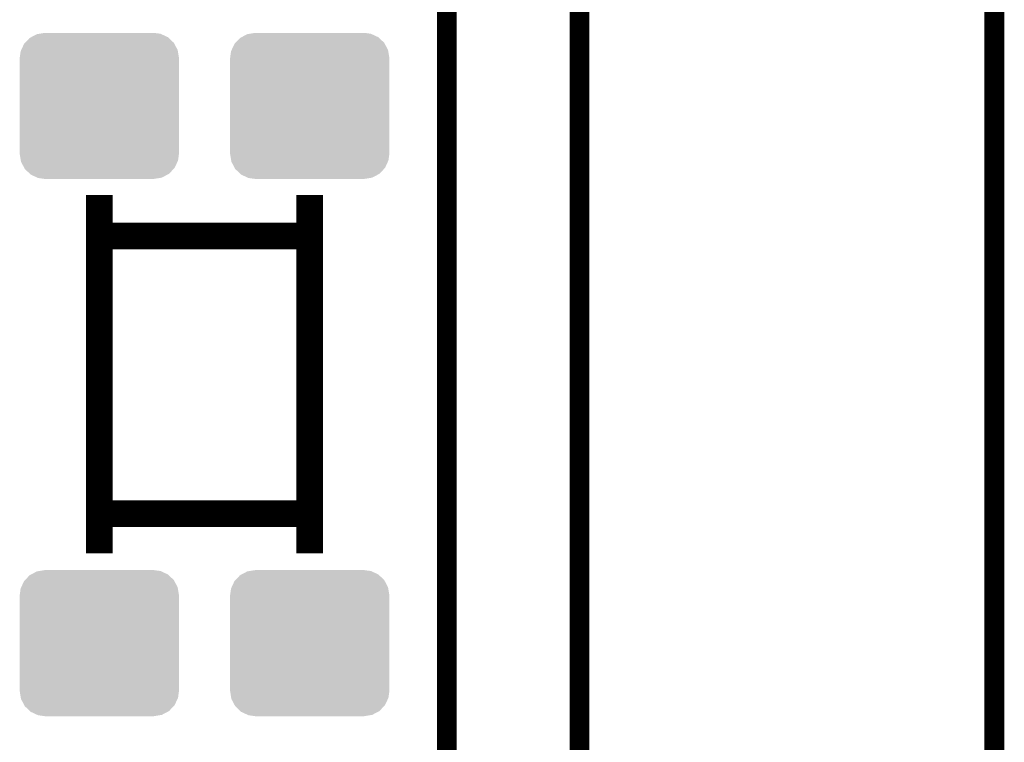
# Model space of a CAD drawing. Extents: x -1.3 to 24.2, y -3.9 to 39.2.
# Tile 26 of 30: x 16.7 to 24.2, y 29.1 to 34.7. Entities that reach past the tile are written whole.
import ezdxf

# ---------------------------------------------------------------- set-up
doc = ezdxf.new("R2010")
doc.units = 0
doc.layers.get('0').update_dxf_attribs({"linetype": 'CONTINUOUS'})
for name, color, linetype in [('WRLS_2_4GHZ_CLICK_V100_GKO', 14, 'CONTINUOUS'), ('WRLS_2_4GHZ_CLICK_V100_GTO', 12, 'CONTINUOUS'), ('WRLS_2_4GHZ_CLICK_V100_GTS', 13, 'CONTINUOUS')]:
    doc.layers.add(name, color=color, linetype=linetype)

# ---------------------------------------------------------------- blocks, each defined once
blk = doc.blocks.new('CUSTOM_95')
for points in [[(-0.52201, 0.525474), (-0.478162, 0.548706), (0.524982, 0.525474), (0.474852, 0.548706)], [(-0.478162, 0.548706), (-0.459756, 0.551722), (0.474852, 0.548706), (0.468344, 0.551722)], [(-0.459756, 0.551722), (-0.41656, 0.5588), (0.468344, 0.551722), (0.41656, 0.5588)], [(-0.597974, 0.427362), (-0.576274, 0.474182), (0.599506, 0.427362), (0.5747, 0.474182)], [(-0.576274, 0.474182), (-0.568366, 0.482522), (0.5747, 0.474182), (0.57028, 0.482522)], [(-0.568366, 0.482522), (-0.533322, 0.51948), (0.57028, 0.482522), (0.531304, 0.51948)], [(-0.533322, 0.51948), (-0.52201, 0.525474), (0.531304, 0.51948), (0.524982, 0.525474)], [(-0.6096, 0.36576), (-0.602522, 0.417544), (0.6096, 0.36576), (0.601116, 0.417544)], [(-0.602522, 0.417544), (-0.597974, 0.427362), (0.601116, 0.417544), (0.599506, 0.427362)], [(-0.6096, -0.36576), (-0.6096, 0.36576), (0.6096, -0.36576), (0.6096, 0.36576)], [(-0.601114, -0.417544), (-0.6096, -0.36576), (0.602522, -0.417544), (0.6096, -0.36576)], [(-0.599506, -0.427362), (-0.601114, -0.417544), (0.597972, -0.427362), (0.602522, -0.417544)], [(-0.574698, -0.474182), (-0.599506, -0.427362), (0.576274, -0.474182), (0.597972, -0.427362)], [(-0.57028, -0.482522), (-0.574698, -0.474182), (0.568364, -0.482522), (0.576274, -0.474182)], [(-0.531302, -0.51948), (-0.57028, -0.482522), (0.533322, -0.51948), (0.568364, -0.482522)], [(-0.524982, -0.525474), (-0.531302, -0.51948), (0.522008, -0.525474), (0.533322, -0.51948)], [(-0.47485, -0.548706), (-0.524982, -0.525474), (0.478162, -0.548706), (0.522008, -0.525474)], [(-0.468344, -0.551722), (-0.47485, -0.548706), (0.459754, -0.551722), (0.478162, -0.548706)], [(-0.41656, -0.5588), (-0.468344, -0.551722), (0.41656, -0.5588), (0.459754, -0.551722)]]:
    blk.add_solid(points)

msp = doc.modelspace()

# ---------------------------------------------------------------- linework, layer by layer
at = {"layer": 'WRLS_2_4GHZ_CLICK_V100_GKO', "const_width": 0.1524}
for points in [[(20.955, 24.80056), (20.955, 39.116), (21.844, 39.116)], [(19.939, 26.924), (19.939, 37.973)], [(24.13, -1.27), (24.13, 36.83)]]:
    msp.add_lwpolyline(points, dxfattribs=at)
at = {"layer": 'WRLS_2_4GHZ_CLICK_V100_GTO', "const_width": 0.2032}
for points in [[(17.27962, 30.58414), (17.27962, 33.32734)], [(18.88998, 30.58414), (18.88998, 33.32734)], [(17.27962, 33.01238), (18.88998, 33.01238)], [(17.27962, 30.88894), (18.88998, 30.88894)]]:
    msp.add_lwpolyline(points, dxfattribs=at)

# ---------------------------------------------------------------- block references
at = {"layer": 'WRLS_2_4GHZ_CLICK_V100_GTS'}
for p in [(17.27962, 34.00806), (18.88998, 34.00806), (17.27962, 29.89834), (18.88998, 29.89834)]:
    msp.add_blockref('CUSTOM_95', p, dxfattribs=at)

doc.saveas('drawing.dxf')
